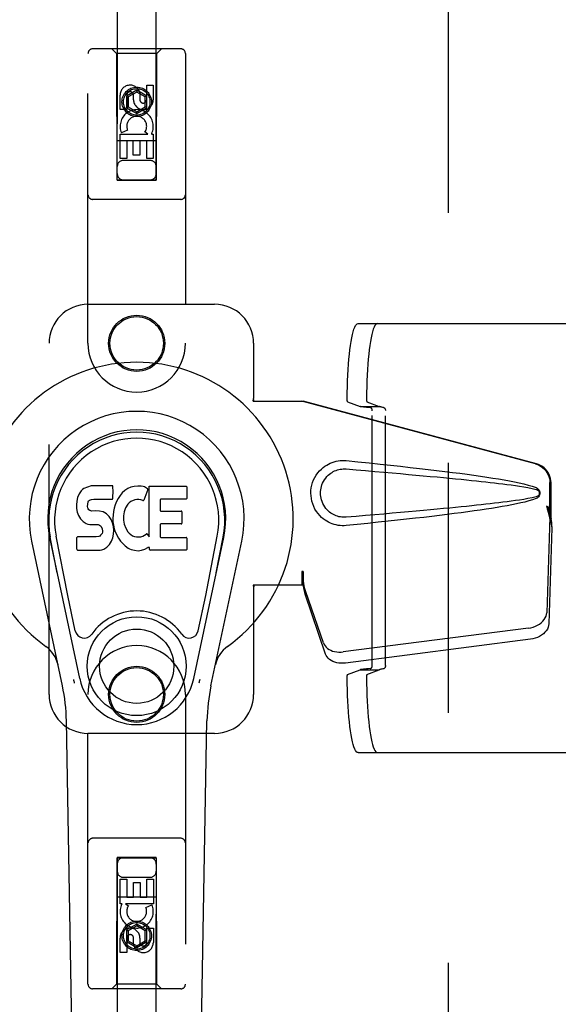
# Model space of a CAD drawing. Header units: inches. Extents: x 0 to 291, y 0 to 188.
# Tile 21 of 113: x 77.47 to 80.92, y 95.8 to 102.11. Entities that reach past the tile are written whole.
import ezdxf

# ---------------------------------------------------------------- set-up
doc = ezdxf.new("R2010")
doc.units = ezdxf.units.IN
doc.header["$LTSCALE"] = 16.018896
doc.header["$MEASUREMENT"] = 0
doc.linetypes.add('HIDDEN', pattern=[0.2, 0.1, -0.1])
doc.layers.get('0').update_dxf_attribs({"linetype": 'CONTINUOUS'})
doc.layers.add('02___PRT_ALL_AXES', color=7, linetype='CONTINUOUS')
doc.layers.add('DEFAULT_2', color=8, linetype='HIDDEN')

msp = doc.modelspace()

# ---------------------------------------------------------------- linework, layer by layer
at = {"color": 7, "linetype": 'Continuous'}
for p, q in [((77.8605, 99.0896), (77.8468, 99.07)), ((77.869, 99.0976), (77.8605, 99.0896)), ((77.8786, 99.1041), (77.869, 99.0976)), ((77.9002, 99.1138), (77.8786, 99.1041)), ((77.9236, 99.1212), (77.9002, 99.1138)), ((78.0632, 99.1212), (77.9236, 99.1212)), ((78.0649, 99.0783), (78.0632, 99.1212)), ((78.1409, 99.0908), (78.1245, 99.0756)), ((78.1591, 99.1038), (78.1409, 99.0908)), ((78.1795, 99.1126), (78.1591, 99.1038)), ((78.2013, 99.1176), (78.1795, 99.1126)), ((78.2234, 99.1197), (78.2013, 99.1176)), ((78.246, 99.1193), (78.2234, 99.1197)), ((78.2571, 99.1176), (78.246, 99.1193)), ((78.2676, 99.1142), (78.2571, 99.1176)), ((78.2877, 99.097), (78.2615, 99.0289)), ((78.2863, 99.1022), (78.2676, 99.1142)), ((78.2965, 98.794), (78.2965, 99.1191)), ((78.2965, 99.1191), (78.5333, 99.1191)), ((78.5378, 99.1147), (78.5378, 99.0403)), ((77.8324, 99.0241), (77.8306, 99.0004)), ((77.8375, 99.0474), (77.8324, 99.0241)), ((77.8468, 99.07), (77.8375, 99.0474)), ((77.9023, 99.0037), (77.9043, 99.0188)), ((77.9043, 99.0188), (77.9075, 99.0254)), ((77.9075, 99.0254), (77.9133, 99.0303)), ((77.9133, 99.0303), (77.9276, 99.0347)), ((77.9276, 99.0347), (77.9425, 99.0359)), ((77.9425, 99.0359), (78.0554, 99.0359)), ((78.0554, 99.0359), (78.061, 99.0364)), ((78.061, 99.0364), (78.0628, 99.0418)), ((78.0628, 99.0418), (78.064, 99.0546)), ((78.064, 99.0546), (78.0649, 99.0783)), ((78.0861, 99.0212), (78.0776, 99.0005)), ((78.0969, 99.0407), (78.0861, 99.0212)), ((78.1099, 99.0588), (78.0969, 99.0407)), ((78.1245, 99.0756), (78.1099, 99.0588)), ((78.1789, 99.0207), (78.1681, 99.0133)), ((78.2038, 99.0313), (78.1789, 99.0207)), ((78.2166, 99.0346), (78.2038, 99.0313)), ((78.2299, 99.0344), (78.2166, 99.0346)), ((78.2431, 99.0313), (78.2299, 99.0344)), ((78.2555, 99.0264), (78.2431, 99.0313)), ((78.3666, 99.0313), (78.3666, 98.9639)), ((78.5333, 99.0358), (78.3711, 99.0358)), ((77.8306, 99.0004), (77.8314, 98.9765)), ((77.8314, 98.9765), (77.8353, 98.953)), ((77.9017, 98.9887), (77.9023, 99.0037)), ((77.9023, 98.9811), (77.9017, 98.9887)), ((77.9046, 98.974), (77.9023, 98.9811)), ((77.9091, 98.968), (77.9046, 98.974)), ((77.9153, 98.9635), (77.9091, 98.968)), ((77.9297, 98.9595), (77.9153, 98.9635)), ((77.9538, 98.9603), (77.9297, 98.9595)), ((77.9777, 98.9591), (77.9538, 98.9603)), ((78.0012, 98.954), (77.9777, 98.9591)), ((78.0121, 98.9491), (78.0012, 98.954)), ((78.0674, 98.9572), (78.0628, 98.9128)), ((78.0715, 98.9791), (78.0674, 98.9572)), ((78.0776, 99.0005), (78.0715, 98.9791)), ((78.1361, 98.9553), (78.1329, 98.9285)), ((78.1399, 98.9679), (78.1361, 98.9553)), ((78.1457, 98.9797), (78.1399, 98.9679)), ((78.1599, 99.0029), (78.1457, 98.9797)), ((78.1681, 99.0133), (78.1599, 99.0029)), ((78.3711, 98.9594), (78.5023, 98.9594)), ((78.5068, 98.9549), (78.5068, 98.8818)), ((77.8353, 98.953), (77.8436, 98.9307)), ((77.8436, 98.9307), (77.8564, 98.9106)), ((77.8564, 98.9106), (77.8728, 98.8932)), ((77.8728, 98.8932), (77.8927, 98.8801)), ((78.022, 98.9423), (78.0121, 98.9491)), ((78.0392, 98.9254), (78.022, 98.9423)), ((78.0523, 98.9054), (78.0392, 98.9254)), ((78.0617, 98.8833), (78.0523, 98.9054)), ((78.0628, 98.9128), (78.0637, 98.8906)), ((78.0637, 98.8906), (78.0668, 98.8685)), ((78.1329, 98.9285), (78.1322, 98.9015)), ((78.1322, 98.9015), (78.1335, 98.8884)), ((77.8927, 98.8801), (77.9038, 98.8759)), ((77.9038, 98.8759), (77.9155, 98.8739)), ((77.9155, 98.8739), (77.963, 98.8735)), ((77.963, 98.8735), (77.9705, 98.8727)), ((77.9705, 98.8727), (77.9775, 98.8703)), ((77.9775, 98.8703), (77.9835, 98.8658)), ((77.9835, 98.8658), (77.9885, 98.8598)), ((77.9885, 98.8598), (77.995, 98.8463)), ((77.995, 98.8463), (77.9974, 98.8311)), ((77.9974, 98.8311), (77.9967, 98.8236)), ((78.0679, 98.8601), (78.0617, 98.8833)), ((78.0668, 98.8685), (78.0714, 98.8466)), ((78.0705, 98.8362), (78.0679, 98.8601)), ((78.0688, 98.8123), (78.0705, 98.8362)), ((78.0714, 98.8466), (78.0784, 98.8256)), ((78.1335, 98.8884), (78.1366, 98.8755)), ((78.1366, 98.8755), (78.1468, 98.8507)), ((78.1468, 98.8507), (78.1601, 98.8276)), ((78.1601, 98.8276), (78.1688, 98.8175)), ((78.3678, 98.8728), (78.3678, 98.7953)), ((78.5023, 98.8773), (78.3723, 98.8773)), ((77.7402, 97.8402), (77.5429, 98.7662)), ((77.8509, 97.8873), (77.6584, 98.7908)), ((77.7066, 98.5644), (77.6623, 98.7916)), ((77.7741, 98.4176), (77.6995, 98.7989)), ((77.8331, 98.7146), (77.8331, 98.7894)), ((77.8968, 98.7945), (77.8376, 98.7939)), ((77.9577, 98.7948), (77.8968, 98.7945)), ((77.9729, 98.7959), (77.9577, 98.7948)), ((77.9793, 98.7993), (77.9729, 98.7959)), ((77.9848, 98.8046), (77.9793, 98.7993)), ((77.9941, 98.8167), (77.9848, 98.8046)), ((77.9967, 98.8236), (77.9941, 98.8167)), ((78.0486, 98.756), (78.054, 98.7667)), ((78.054, 98.7667), (78.0626, 98.7891)), ((78.0626, 98.7891), (78.0688, 98.8123)), ((78.0784, 98.8256), (78.0997, 98.7863)), ((78.0997, 98.7863), (78.1123, 98.7678)), ((78.1123, 98.7678), (78.127, 98.7512)), ((78.1688, 98.8175), (78.1789, 98.8087)), ((78.1789, 98.8087), (78.1901, 98.8013)), ((78.1901, 98.8013), (78.2024, 98.7964)), ((78.2024, 98.7964), (78.2157, 98.7941)), ((78.2157, 98.7941), (78.229, 98.7936)), ((78.229, 98.7936), (78.2422, 98.7955)), ((78.2422, 98.7955), (78.255, 98.7996)), ((78.255, 98.7996), (78.2671, 98.8051)), ((78.2671, 98.8051), (78.2782, 98.8125)), ((78.2846, 98.8115), (78.2965, 98.794)), ((78.3723, 98.7908), (78.5339, 98.7908)), ((78.5384, 98.7863), (78.5384, 98.7142)), ((78.5825, 97.8873), (78.775, 98.7908)), ((78.6593, 98.4176), (78.7339, 98.7989)), ((78.6932, 97.8402), (78.8906, 98.7662)), ((78.7268, 98.5644), (78.7712, 98.7916)), ((77.8379, 98.7097), (77.9819, 98.7097)), ((77.9819, 98.7097), (77.9939, 98.7113)), ((77.9939, 98.7113), (78.0051, 98.7154)), ((78.0051, 98.7154), (78.0249, 98.7292)), ((78.0249, 98.7292), (78.0419, 98.746)), ((78.0419, 98.746), (78.0486, 98.756)), ((78.127, 98.7512), (78.1435, 98.7362)), ((78.1435, 98.7362), (78.1612, 98.7224)), ((78.1612, 98.7224), (78.1709, 98.7173)), ((78.1709, 98.7173), (78.1815, 98.7137)), ((78.1815, 98.7137), (78.2033, 98.7081)), ((78.2033, 98.7081), (78.2252, 98.7056)), ((78.2252, 98.7056), (78.2474, 98.7087)), ((78.2474, 98.7087), (78.2687, 98.7154)), ((78.2687, 98.7154), (78.2876, 98.727)), ((78.2876, 98.727), (78.2878, 98.7271)), ((78.2983, 98.7271), (78.2878, 98.7271)), ((78.2983, 98.7142), (78.2983, 98.7271)), ((78.5339, 98.7097), (78.3028, 98.7097)), ((77.8221, 98.1926), (77.7741, 98.4176)), ((78.6113, 98.1926), (78.6593, 98.4176)), ((77.8588, 92.2942), (77.7659, 97.6146)), ((78.5746, 92.2942), (78.6675, 97.6146))]:
    msp.add_line(p, q, dxfattribs=at)
for points in [[(77.8184, 97.8569), (77.8167, 97.8624), (77.8151, 97.8679), (77.8137, 97.8735), (77.8124, 97.8791)], [(78.621, 97.8791), (78.6197, 97.8735), (78.6183, 97.8679), (78.6167, 97.8624), (78.615, 97.8569)]]:
    msp.add_lwpolyline(points, dxfattribs=at)
for radius in [0.3169, 0.2382]:
    msp.add_circle((78.2167, 97.9653), radius, dxfattribs=at)
for centre, radius, start, end in [((78.2167, 98.9098), 1.0039, 305.50661, 234.49339), ((78.2167, 98.9098), 0.689, 347.97034, 192.02966), ((78.2167, 98.9098), 0.5709, 347.97034, 192.02966), ((78.2167, 98.9), 0.5269, 348.94024, 191.0594), ((78.2835, 99.0986), 0.00448, 339.00164, 51.87288), ((78.5333, 99.1147), 0.00448, 0, 90), ((78.2573, 99.0305), 0.00448, 246.1578, 339.00164), ((78.3711, 99.0313), 0.00448, 90, 180), ((78.5333, 99.0403), 0.00448, 270, 360), ((78.3711, 98.9639), 0.00448, 180, 270), ((78.5023, 98.9549), 0.00448, 0, 90), ((78.3723, 98.8728), 0.00448, 90, 180), ((78.5023, 98.8818), 0.00448, 270, 360), ((77.8376, 98.7894), 0.00448, 90, 180.01188), ((78.2809, 98.809), 0.00448, 34.0893, 127.3444), ((78.3723, 98.7953), 0.00448, 180, 270), ((78.5339, 98.7863), 0.00448, 0, 90), ((77.8379, 98.7146), 0.00483, 180, 270), ((78.3028, 98.7142), 0.00448, 180, 270), ((78.5339, 98.7142), 0.00448, 270, 360), ((78.2167, 97.9653), 0.3543, 35.42367, 144.57633), ((77.8798, 98.2049), 0.0591, 192.02966, 324.57633), ((78.5536, 98.2049), 0.0591, 215.42367, 347.97034), ((77.5193, 97.9323), 0.1969, 12.02966, 54.49339), ((78.9141, 97.9323), 0.1969, 125.50661, 167.97034), ((78.2167, 97.9653), 0.374, 192.02966, 347.97034), ((76.585, 97.594), 1.1811, 1, 12.02966), ((79.8484, 97.594), 1.1811, 167.97034, 179)]:
    msp.add_arc(centre, radius, start, end, dxfattribs=at)
msp.add_ellipse((78.2167, 98.8999), major_axis=(0, 0.565), ratio=0.999848, start_param=-1.76365, end_param=1.76365, dxfattribs=at)
at = {"layer": '02___PRT_ALL_AXES', "color": 8, "linetype": 'HIDDEN'}
for p, q in [((78.2809, 101.5964), (78.2809, 101.6888)), ((78.2809, 101.6888), (78.3233, 101.6888)), ((78.3233, 101.6888), (78.3233, 101.5964)), ((78.1101, 101.5325), (78.1101, 101.6249)), ((78.1525, 101.6249), (78.1525, 101.5325)), ((78.1964, 101.5964), (78.1964, 101.6249)), ((78.2373, 101.6387), (78.2373, 101.5925)), ((78.1525, 101.5325), (78.1101, 101.5325)), ((78.1101, 101.2201), (78.1101, 101.3762)), ((78.1101, 101.3762), (78.2877, 101.3762)), ((78.1582, 101.4006), (78.1191, 101.3837)), ((78.2877, 101.3762), (78.2691, 101.3893)), ((78.3128, 101.3798), (78.311, 101.3762)), ((78.311, 101.3762), (78.3233, 101.3762)), ((78.3233, 101.3762), (78.3233, 101.2201)), ((78.1525, 101.3336), (78.1525, 101.2201)), ((78.1949, 101.3336), (78.1525, 101.3336)), ((78.1949, 101.2414), (78.1949, 101.3336)), ((78.2374, 101.3336), (78.2374, 101.2414)), ((78.2809, 101.3336), (78.2374, 101.3336)), ((78.2809, 101.2201), (78.2809, 101.3336)), ((78.2374, 101.2414), (78.1949, 101.2414)), ((78.1525, 101.2201), (78.1101, 101.2201)), ((78.3233, 101.2201), (78.2809, 101.2201)), ((78.1101, 96.4433), (78.1101, 96.5994)), ((78.1101, 96.5994), (78.1526, 96.5994)), ((78.1526, 96.5994), (78.1526, 96.4859)), ((78.196, 96.4859), (78.196, 96.5781)), ((78.196, 96.5781), (78.2385, 96.5781)), ((78.2385, 96.5781), (78.2385, 96.4859)), ((78.2809, 96.4859), (78.2809, 96.5994)), ((78.2809, 96.5994), (78.3234, 96.5994)), ((78.3234, 96.5994), (78.3234, 96.4433)), ((78.1224, 96.4433), (78.1101, 96.4433)), ((78.1206, 96.4398), (78.1224, 96.4433)), ((78.1458, 96.4433), (78.1643, 96.4303)), ((78.3234, 96.4433), (78.1458, 96.4433)), ((78.1526, 96.4859), (78.196, 96.4859)), ((78.2385, 96.4859), (78.2809, 96.4859)), ((78.2753, 96.4189), (78.3144, 96.4358)), ((78.2809, 96.1946), (78.2809, 96.287)), ((78.2809, 96.287), (78.3234, 96.287)), ((78.3234, 96.287), (78.3234, 96.1946)), ((78.1101, 96.1307), (78.1101, 96.2231)), ((78.1526, 96.2231), (78.1526, 96.1307)), ((78.1961, 96.1808), (78.1961, 96.2271)), ((78.237, 96.2231), (78.237, 96.1946)), ((78.1526, 96.1307), (78.1101, 96.1307))]:
    msp.add_line(p, q, dxfattribs=at)
for centre, radius in [((78.2167, 101.5823), 0.085), ((78.2167, 100.0348), 0.1715), ((78.2167, 97.7848), 0.1715), ((78.2167, 96.2373), 0.085)]:
    msp.add_circle(centre, radius, dxfattribs=at)
for centre, radius, start, end in [((78.1744, 101.625), 0.0644, 12.29948, 180.07752), ((78.1744, 101.6249), 0.0219, 359.90115, 180), ((78.2598, 101.5964), 0.0635, 180, 360), ((78.2589, 101.5964), 0.0219, 190.307, 360), ((78.2168, 101.426), 0.1065, 334.26362, 203.40274), ((78.2168, 101.426), 0.0639, 324.88948, 203.40261), ((78.2166, 96.3935), 0.1065, 154.26362, 23.40274), ((78.2166, 96.3935), 0.0639, 144.88948, 23.40261), ((78.1736, 96.2231), 0.0635, 0, 180), ((78.1745, 96.2231), 0.0219, 10.307, 180), ((78.259, 96.1945), 0.0644, 192.29948, 0.07752), ((78.259, 96.1946), 0.0219, 179.90115, 360)]:
    msp.add_arc(centre, radius, start, end, dxfattribs=at)
at = {"layer": 'DEFAULT_2', "color": 8, "linetype": 'HIDDEN'}
for p, q in [((80.2167, 62.4248), (80.2167, 135.3948)), ((78.0917, 135.0823), (78.0917, 101.0805)), ((78.3417, 101.0805), (78.3417, 135.0823)), ((78.4992, 101.9223), (77.9342, 101.9223)), ((78.0867, 101.8923), (78.0567, 101.9223)), ((78.3467, 101.8923), (78.3767, 101.9223)), ((77.9042, 100.0348), (77.9042, 101.8923)), ((78.0867, 101.8923), (78.0902, 101.0823)), ((78.3467, 101.8923), (78.0867, 101.8923)), ((78.3432, 101.0823), (78.3467, 101.8923)), ((78.5292, 101.8923), (78.5292, 100.0348)), ((78.2167, 101.6571), (78.1517, 101.6196)), ((78.1517, 101.6196), (78.1517, 101.5445)), ((78.1517, 101.6196), (78.1617, 101.6138)), ((78.2167, 101.6456), (78.1617, 101.6138)), ((78.1617, 101.6138), (78.1617, 101.5503)), ((78.2167, 101.6571), (78.2167, 101.6456)), ((78.2817, 101.6196), (78.2167, 101.6571)), ((78.2717, 101.6138), (78.2167, 101.6456)), ((78.2817, 101.6196), (78.2717, 101.6138)), ((78.2717, 101.5503), (78.2717, 101.6138)), ((78.2817, 101.5445), (78.2817, 101.6196)), ((78.1517, 101.5445), (78.1617, 101.5503)), ((78.1517, 101.5445), (78.2167, 101.507)), ((78.1617, 101.5503), (78.2167, 101.5185)), ((78.2167, 101.5185), (78.2717, 101.5503)), ((78.2167, 101.507), (78.2817, 101.5445)), ((78.2817, 101.5445), (78.2717, 101.5503)), ((78.2167, 101.507), (78.2167, 101.5185)), ((78.3443, 101.3323), (78.0891, 101.3323)), ((78.3017, 101.2073), (78.1317, 101.2073)), ((78.0902, 101.0823), (78.3432, 101.0823)), ((78.0917, 101.0837), (78.3417, 101.0837)), ((78.0917, 101.0805), (78.3417, 101.0805)), ((78.4992, 100.9573), (77.9342, 100.9573)), ((77.9042, 100.2848), (78.7167, 100.2848)), ((79.6366, 100.1613), (81.4126, 100.1613)), ((77.6542, 97.7848), (77.6542, 100.0348)), ((78.9667, 100.0348), (78.9667, 99.6816)), ((78.9637, 99.6648), (78.9667, 99.6816)), ((78.9637, 99.6648), (79.2847, 99.6648)), ((78.9711, 99.6648), (78.9667, 99.6816)), ((80.7744, 99.2624), (79.277, 99.6648)), ((80.7821, 99.2624), (79.2847, 99.6648)), ((79.5697, 99.6602), (79.6492, 99.6303)), ((79.6935, 99.6602), (79.773, 99.6303)), ((79.6492, 99.6303), (79.773, 99.6303)), ((79.7282, 97.9697), (79.7282, 99.6028)), ((79.8125, 97.9689), (79.8125, 99.6036)), ((80.8668, 98.9119), (80.8668, 99.1417)), ((80.8745, 98.9119), (80.8745, 99.1417)), ((80.845, 98.9935), (80.8668, 98.9119)), ((80.8527, 98.9935), (80.8745, 98.9119)), ((80.8661, 98.9234), (80.8469, 98.3082)), ((80.8661, 98.9234), (80.8796, 98.8523)), ((80.8745, 98.9119), (80.8668, 98.9119)), ((80.8684, 98.9395), (80.8771, 98.8832)), ((80.8796, 98.8523), (80.8605, 98.2372)), ((80.8771, 98.8832), (80.8784, 98.8672)), ((79.277, 98.5722), (79.277, 98.4848)), ((79.2847, 98.5722), (79.277, 98.5722)), ((79.2847, 98.5722), (79.2847, 98.4848)), ((78.9637, 98.4848), (78.9667, 98.4679)), ((79.2847, 98.4848), (78.9637, 98.4848)), ((78.9711, 98.4848), (78.9667, 98.4679)), ((78.9667, 98.4679), (78.9667, 97.7848)), ((79.4152, 98.1143), (79.2833, 98.4981)), ((79.2968, 98.427), (79.2833, 98.4981)), ((79.2925, 98.4575), (79.2968, 98.427)), ((79.4287, 98.0432), (79.2968, 98.427)), ((80.7294, 98.2092), (79.542, 98.0567)), ((80.743, 98.1382), (79.5555, 97.9857)), ((79.5697, 97.9123), (79.6492, 97.9422)), ((79.6492, 97.9422), (79.773, 97.9422)), ((79.6935, 97.9123), (79.773, 97.9422)), ((77.9042, 95.9273), (77.9042, 97.7848)), ((78.5292, 97.7848), (78.5292, 95.9273)), ((78.7167, 97.5348), (77.9042, 97.5348)), ((79.6366, 97.4113), (81.4126, 97.4113)), ((78.4992, 96.8623), (77.9342, 96.8623)), ((78.0902, 96.7373), (78.0867, 95.9273)), ((78.0902, 96.7373), (78.3432, 96.7373)), ((78.0917, 96.739), (78.0917, 62.7373)), ((78.3417, 96.739), (78.0917, 96.739)), ((78.3417, 96.7359), (78.0917, 96.7359)), ((78.3417, 62.7373), (78.3417, 96.739)), ((78.3467, 95.9273), (78.3432, 96.7373)), ((78.1317, 96.6123), (78.3017, 96.6123)), ((78.0891, 96.4873), (78.3443, 96.4873)), ((78.2167, 96.3125), (78.1517, 96.275)), ((78.2167, 96.3125), (78.2167, 96.301)), ((78.2817, 96.275), (78.2167, 96.3125)), ((78.1517, 96.275), (78.1517, 96.1999)), ((78.1517, 96.275), (78.1617, 96.2692)), ((78.2167, 96.301), (78.1617, 96.2692)), ((78.1617, 96.2692), (78.1617, 96.2057)), ((78.2717, 96.2692), (78.2167, 96.301)), ((78.2817, 96.275), (78.2717, 96.2692)), ((78.2717, 96.2057), (78.2717, 96.2692)), ((78.2817, 96.1999), (78.2817, 96.275)), ((78.1517, 96.1999), (78.1617, 96.2057)), ((78.1517, 96.1999), (78.2167, 96.1624)), ((78.1617, 96.2057), (78.2167, 96.174)), ((78.2167, 96.174), (78.2717, 96.2057)), ((78.2167, 96.1624), (78.2817, 96.1999)), ((78.2817, 96.1999), (78.2717, 96.2057)), ((78.2167, 96.1624), (78.2167, 96.174)), ((78.0867, 95.9273), (78.0567, 95.8973)), ((78.3467, 95.9273), (78.0867, 95.9273)), ((78.3467, 95.9273), (78.3767, 95.8973)), ((78.4992, 95.8973), (77.9342, 95.8973))]:
    msp.add_line(p, q, dxfattribs=at)
for points in [[(79.5671, 99.681), (79.5675, 99.7192), (79.5683, 99.7569), (79.5695, 99.7941), (79.5711, 99.8306), (79.5731, 99.8661), (79.5755, 99.9004), (79.5782, 99.9333), (79.5813, 99.9646), (79.5847, 99.9941), (79.5884, 100.0217), (79.5924, 100.0471), (79.5966, 100.0703), (79.6011, 100.0911), (79.6058, 100.1094), (79.6106, 100.125), (79.6156, 100.138), (79.6208, 100.1481), (79.626, 100.1554), (79.6313, 100.1598), (79.6366, 100.1613)], [(79.7604, 100.1613), (79.7551, 100.1598), (79.7498, 100.1554), (79.7446, 100.1481), (79.7394, 100.138), (79.7344, 100.125), (79.7295, 100.1094), (79.7249, 100.0911), (79.7204, 100.0703), (79.7162, 100.0471), (79.7122, 100.0217), (79.7085, 99.9941), (79.7051, 99.9646), (79.702, 99.9333), (79.6993, 99.9004), (79.6969, 99.8661), (79.6949, 99.8306), (79.6933, 99.7941), (79.6921, 99.7569), (79.6913, 99.7192), (79.6909, 99.681)], [(79.5697, 99.6602), (79.5693, 99.6607), (79.5689, 99.6615), (79.5685, 99.6629), (79.5681, 99.6646), (79.5678, 99.6667), (79.5675, 99.6692), (79.5673, 99.6719), (79.5672, 99.6748), (79.5671, 99.6779), (79.5671, 99.681)], [(79.6909, 99.681), (79.6909, 99.6779), (79.691, 99.6748), (79.6911, 99.6719), (79.6913, 99.6692), (79.6916, 99.6667), (79.6919, 99.6646), (79.6923, 99.6629), (79.6927, 99.6615), (79.6931, 99.6607), (79.6935, 99.6602)], [(79.7145, 99.6228), (79.7019, 99.6236), (79.6905, 99.6245), (79.6803, 99.6254), (79.6713, 99.6263), (79.6637, 99.6273), (79.6575, 99.6283), (79.6526, 99.6293), (79.6492, 99.6303)], [(79.7282, 99.6028), (79.728, 99.6058), (79.7275, 99.6088), (79.7266, 99.6116), (79.7255, 99.6142), (79.7241, 99.6166), (79.7224, 99.6187), (79.7206, 99.6203), (79.7186, 99.6216), (79.7166, 99.6224), (79.7145, 99.6228)], [(79.7999, 99.6235), (79.7948, 99.6243), (79.7901, 99.6251), (79.7859, 99.6259), (79.7823, 99.6268), (79.7791, 99.6276), (79.7765, 99.6285), (79.7745, 99.6294), (79.773, 99.6303)], [(79.7999, 99.6235), (79.8018, 99.623), (79.8036, 99.6222), (79.8054, 99.6209), (79.8071, 99.6192), (79.8086, 99.6171), (79.81, 99.6148), (79.8111, 99.6122), (79.8118, 99.6094), (79.8123, 99.6066), (79.8125, 99.6036)], [(79.5606, 98.8668), (79.5477, 98.8659), (79.5348, 98.8658), (79.5219, 98.8666), (79.509, 98.8682), (79.4963, 98.8706), (79.4837, 98.8738), (79.4715, 98.8777), (79.4596, 98.8824), (79.4479, 98.8878), (79.4364, 98.8942), (79.425, 98.9014), (79.4136, 98.9098), (79.4022, 98.9194), (79.391, 98.9304), (79.38, 98.9432), (79.3696, 98.9572), (79.3604, 98.9725), (79.3523, 98.9885), (79.3458, 99.0052), (79.3406, 99.0222), (79.337, 99.0393), (79.3348, 99.0566), (79.334, 99.0739), (79.3347, 99.0912), (79.3367, 99.1085), (79.3402, 99.1256), (79.3452, 99.1426), (79.3516, 99.1593), (79.3595, 99.1754), (79.3686, 99.1908), (79.3789, 99.205), (79.3899, 99.2179), (79.4011, 99.2291), (79.4125, 99.2389), (79.4239, 99.2474), (79.4355, 99.2548), (79.447, 99.2612), (79.4588, 99.2668), (79.4708, 99.2716), (79.4832, 99.2756), (79.4958, 99.2788), (79.5086, 99.2813), (79.5216, 99.2829)], [(79.5216, 99.2829), (79.5346, 99.2837), (79.5476, 99.2836), (79.5606, 99.2828)], [(79.5606, 99.2828), (79.6362, 99.2752), (79.7088, 99.2678), (79.7785, 99.2606), (79.8454, 99.2536), (79.9095, 99.2467), (79.971, 99.2399), (80.03, 99.2333), (80.0866, 99.2268), (80.1408, 99.2204), (80.1928, 99.2141), (80.2426, 99.2078), (80.2904, 99.2017), (80.3362, 99.1956), (80.3801, 99.1896), (80.4222, 99.1836), (80.4625, 99.1776), (80.5011, 99.1716), (80.538, 99.1655), (80.5734, 99.1594), (80.6072, 99.1532), (80.6395, 99.1469), (80.6703, 99.1404), (80.6997, 99.1336), (80.7276, 99.1263), (80.754, 99.1184), (80.7788, 99.1097)], [(79.5606, 98.9203), (79.5512, 98.9198), (79.5419, 98.9199), (79.5325, 98.9205), (79.5231, 98.9218), (79.5139, 98.9237), (79.5048, 98.9261), (79.4959, 98.9291), (79.4873, 98.9326), (79.4788, 98.9366), (79.4706, 98.9413), (79.4623, 98.9466), (79.4542, 98.9527), (79.446, 98.9597), (79.4379, 98.9677), (79.43, 98.9769), (79.4226, 98.987), (79.4161, 98.9978), (79.4104, 99.009), (79.4058, 99.0202), (79.4022, 99.0314), (79.3995, 99.0424), (79.3977, 99.0531), (79.3966, 99.0636), (79.3962, 99.074), (79.3965, 99.0843), (79.3975, 99.0948), (79.3992, 99.1055), (79.4017, 99.1163), (79.4051, 99.1275), (79.4096, 99.1387), (79.4151, 99.15), (79.4216, 99.1609), (79.4289, 99.1712), (79.4368, 99.1806), (79.4448, 99.1888), (79.453, 99.1959), (79.4613, 99.2022), (79.4696, 99.2077), (79.478, 99.2125), (79.4866, 99.2166), (79.4953, 99.2202), (79.5043, 99.2233), (79.5134, 99.2257), (79.5228, 99.2276), (79.5322, 99.2289), (79.5417, 99.2297), (79.5511, 99.2298), (79.5606, 99.2293)], [(79.5606, 99.2293), (79.624, 99.224), (79.6852, 99.2188), (79.7442, 99.2137), (79.8011, 99.2088), (79.856, 99.2041), (79.9088, 99.1995), (79.9595, 99.195), (80.0083, 99.1906), (80.0552, 99.1863), (80.1002, 99.1822), (80.1433, 99.1782), (80.1846, 99.1743), (80.224, 99.1705), (80.2618, 99.1668), (80.2978, 99.1632), (80.3321, 99.1598), (80.3648, 99.1564), (80.3962, 99.1531), (80.4263, 99.1499), (80.4554, 99.1467), (80.4836, 99.1435), (80.5112, 99.1403), (80.5384, 99.1371), (80.5653, 99.1338), (80.5921, 99.1304), (80.6189, 99.1268), (80.6457, 99.1231), (80.6726, 99.1191), (80.6993, 99.1149), (80.726, 99.1102), (80.7526, 99.1049), (80.779, 99.0989)], [(80.7744, 99.2624), (80.7874, 99.2582), (80.7997, 99.2526), (80.8114, 99.2456), (80.8223, 99.2374), (80.8322, 99.2281), (80.841, 99.2178), (80.8487, 99.2065), (80.8551, 99.1945), (80.8602, 99.1819), (80.8638, 99.1687), (80.866, 99.1554), (80.8668, 99.1417)], [(80.8745, 99.1417), (80.8737, 99.1554), (80.8715, 99.1687), (80.8679, 99.1819), (80.8628, 99.1945), (80.8564, 99.2065), (80.8487, 99.2178), (80.8399, 99.2281), (80.83, 99.2374), (80.8191, 99.2456), (80.8074, 99.2526), (80.7951, 99.2582), (80.7821, 99.2624)], [(80.7788, 99.1097), (80.7849, 99.1066), (80.7902, 99.1028), (80.7947, 99.0981), (80.7984, 99.0928), (80.801, 99.0872), (80.8026, 99.0812), (80.8031, 99.075), (80.8026, 99.0687), (80.8011, 99.0627), (80.7985, 99.057), (80.7949, 99.0517), (80.7903, 99.0469), (80.785, 99.043), (80.7788, 99.0398)], [(80.779, 99.0989), (80.7841, 99.0971), (80.7885, 99.0946), (80.7924, 99.0914), (80.7954, 99.0877), (80.7977, 99.0836), (80.799, 99.0792), (80.7994, 99.0745), (80.7989, 99.0699), (80.7975, 99.0656), (80.7953, 99.0616), (80.7922, 99.058), (80.7884, 99.0548), (80.784, 99.0524), (80.779, 99.0506)], [(80.779, 99.0506), (80.7527, 99.0447), (80.7262, 99.0393), (80.6995, 99.0347), (80.6728, 99.0305), (80.646, 99.0265), (80.6192, 99.0227), (80.5925, 99.0192), (80.5657, 99.0158), (80.5389, 99.0125), (80.5118, 99.0093), (80.4843, 99.0061), (80.4561, 99.0029), (80.427, 98.9997), (80.397, 98.9965), (80.3656, 98.9932), (80.3329, 98.9898), (80.2986, 98.9864), (80.2626, 98.9828), (80.2249, 98.9791), (80.1854, 98.9753), (80.1441, 98.9714), (80.101, 98.9674), (80.056, 98.9633), (80.009, 98.959), (79.9602, 98.9546), (79.9093, 98.9501), (79.8565, 98.9455), (79.8016, 98.9407), (79.7446, 98.9358), (79.6854, 98.9308), (79.6241, 98.9256), (79.5606, 98.9203)], [(80.7788, 99.0398), (80.7562, 99.0318), (80.7322, 99.0245), (80.7069, 99.0177), (80.6804, 99.0114), (80.6525, 99.0053), (80.6234, 98.9994), (80.593, 98.9936), (80.5613, 98.988), (80.5281, 98.9824), (80.4936, 98.9768), (80.4576, 98.9712), (80.4201, 98.9656), (80.381, 98.9601), (80.3403, 98.9545), (80.2979, 98.9488), (80.2538, 98.9431), (80.2079, 98.9373), (80.16, 98.9315), (80.1103, 98.9255), (80.0585, 98.9195), (80.0045, 98.9134), (79.9484, 98.9071), (79.89, 98.9007), (79.8292, 98.8942), (79.7659, 98.8876), (79.7001, 98.8808), (79.6317, 98.8739), (79.5606, 98.8668)], [(80.845, 98.9935), (80.8503, 98.974), (80.8557, 98.9548), (80.8611, 98.9358), (80.8665, 98.9175), (80.8718, 98.9), (80.8771, 98.8832)], [(80.8527, 98.9935), (80.8553, 98.9839), (80.8579, 98.9745), (80.8606, 98.9653), (80.8632, 98.9563), (80.8658, 98.9477), (80.8684, 98.9395)], [(80.8684, 98.9395), (80.868, 98.9366), (80.8677, 98.9338), (80.8673, 98.9311), (80.8669, 98.9285), (80.8665, 98.9259), (80.8661, 98.9234)], [(80.8784, 98.8672), (80.8793, 98.8571), (80.8796, 98.8523)], [(79.277, 98.5722), (79.2795, 98.552), (79.2821, 98.532), (79.2848, 98.5123), (79.2875, 98.4932), (79.2925, 98.4575)], [(79.2839, 98.5137), (79.2837, 98.5083), (79.2836, 98.5056), (79.2835, 98.503), (79.2834, 98.5005), (79.2833, 98.4981)], [(79.2842, 98.532), (79.2841, 98.5226), (79.2839, 98.5137)], [(79.2847, 98.5722), (79.2845, 98.562), (79.2842, 98.532)], [(79.2914, 98.4652), (79.2899, 98.4762), (79.2878, 98.4935), (79.2861, 98.5096), (79.285, 98.524), (79.2844, 98.5369), (79.2843, 98.5445)], [(80.7294, 98.2092), (80.7449, 98.2119), (80.7598, 98.2159), (80.7742, 98.2212), (80.7879, 98.2277), (80.8005, 98.2354), (80.8119, 98.244), (80.822, 98.2535), (80.8305, 98.2637), (80.8373, 98.2744), (80.8424, 98.2855), (80.8456, 98.2968), (80.8469, 98.3082)], [(80.8605, 98.2372), (80.8591, 98.2258), (80.856, 98.2145), (80.8509, 98.2034), (80.844, 98.1926), (80.8355, 98.1825), (80.8255, 98.173), (80.814, 98.1643), (80.8014, 98.1567), (80.7878, 98.1502), (80.7733, 98.1449), (80.7585, 98.1409), (80.743, 98.1382)], [(79.4152, 98.1143), (79.4194, 98.1046), (79.425, 98.0956), (79.4322, 98.0872), (79.4408, 98.0796), (79.4506, 98.0729), (79.4616, 98.0672), (79.4735, 98.0626), (79.4862, 98.059), (79.4996, 98.0566), (79.5135, 98.0554), (79.5276, 98.0555), (79.542, 98.0567)], [(79.5555, 97.9857), (79.5412, 97.9844), (79.5271, 97.9844), (79.5132, 97.9856), (79.4998, 97.988), (79.487, 97.9915), (79.4751, 97.9962), (79.4642, 98.0019), (79.4543, 98.0086), (79.4458, 98.0162), (79.4386, 98.0246), (79.4329, 98.0336), (79.4287, 98.0432)], [(79.7145, 97.9498), (79.7019, 97.9489), (79.6905, 97.948), (79.6803, 97.9471), (79.6713, 97.9462), (79.6637, 97.9452), (79.6575, 97.9442), (79.6526, 97.9432), (79.6492, 97.9422)], [(79.7145, 97.9498), (79.7166, 97.9501), (79.7186, 97.9509), (79.7206, 97.9522), (79.7224, 97.9539), (79.7241, 97.9559), (79.7255, 97.9583), (79.7266, 97.9609), (79.7275, 97.9638), (79.728, 97.9667), (79.7282, 97.9697)], [(79.7999, 97.949), (79.7948, 97.9482), (79.7901, 97.9474), (79.7859, 97.9466), (79.7823, 97.9457), (79.7791, 97.9449), (79.7765, 97.944), (79.7745, 97.9431), (79.773, 97.9422)], [(79.8125, 97.9689), (79.8123, 97.966), (79.8118, 97.9631), (79.8111, 97.9603), (79.81, 97.9577), (79.8087, 97.9554), (79.8071, 97.9533), (79.8054, 97.9517), (79.8036, 97.9504), (79.8018, 97.9495), (79.7999, 97.949)], [(79.5671, 97.8915), (79.5671, 97.8947), (79.5672, 97.8977), (79.5673, 97.9006), (79.5675, 97.9033), (79.5678, 97.9058), (79.5681, 97.9079), (79.5685, 97.9097), (79.5689, 97.911), (79.5693, 97.9119), (79.5697, 97.9123)], [(79.6366, 97.4113), (79.6313, 97.4127), (79.626, 97.4171), (79.6208, 97.4244), (79.6156, 97.4345), (79.6106, 97.4475), (79.6058, 97.4631), (79.6011, 97.4814), (79.5966, 97.5022), (79.5924, 97.5254), (79.5884, 97.5508), (79.5847, 97.5784), (79.5813, 97.6079), (79.5782, 97.6392), (79.5755, 97.6721), (79.5731, 97.7064), (79.5711, 97.7419), (79.5695, 97.7784), (79.5683, 97.8157), (79.5675, 97.8533), (79.5671, 97.8915)], [(79.6935, 97.9123), (79.6931, 97.9119), (79.6927, 97.911), (79.6923, 97.9097), (79.6919, 97.9079), (79.6916, 97.9058), (79.6913, 97.9033), (79.6911, 97.9006), (79.691, 97.8977), (79.6909, 97.8947), (79.6909, 97.8915)], [(79.6909, 97.8915), (79.6913, 97.8533), (79.6921, 97.8157), (79.6933, 97.7784), (79.6949, 97.7419), (79.6969, 97.7064), (79.6993, 97.6721), (79.702, 97.6392), (79.7051, 97.6079), (79.7085, 97.5784), (79.7122, 97.5508), (79.7162, 97.5254), (79.7204, 97.5022), (79.7249, 97.4814), (79.7295, 97.4631), (79.7344, 97.4475), (79.7394, 97.4345), (79.7446, 97.4244), (79.7498, 97.4171), (79.7551, 97.4127), (79.7604, 97.4113)]]:
    msp.add_lwpolyline(points, dxfattribs=at)
for centre, radius in [((78.2167, 101.5823), 0.0945), ((78.2167, 100.0348), 0.18), ((78.2167, 97.7848), 0.18), ((78.2167, 96.2373), 0.0945)]:
    msp.add_circle(centre, radius, dxfattribs=at)
for centre, radius, start, end in [((77.9342, 101.8923), 0.03, 90, 180), ((78.4992, 101.8923), 0.03, 0, 90), ((78.1317, 101.1673), 0.04, 90, 180), ((78.3017, 101.1673), 0.04, 0, 90), ((78.1317, 101.1223), 0.04, 180, 270), ((78.3017, 101.1223), 0.04, 270, 360), ((77.9342, 100.9873), 0.03, 180, 270), ((78.4992, 100.9873), 0.03, 270, 360), ((77.9042, 100.0348), 0.25, 90, 180), ((78.7167, 100.0348), 0.25, 0, 90), ((78.2167, 100.0348), 0.3125, 180, 360), ((78.2167, 97.7848), 0.3125, 0, 180), ((77.9042, 97.7848), 0.25, 180, 270), ((78.7167, 97.7848), 0.25, 270, 360), ((77.9342, 96.8323), 0.03, 90, 180), ((78.4992, 96.8323), 0.03, 0, 90), ((78.1317, 96.6973), 0.04, 90, 180), ((78.3017, 96.6973), 0.04, 0, 90), ((78.1317, 96.6523), 0.04, 180, 270), ((78.3017, 96.6523), 0.04, 270, 360), ((77.9342, 95.9273), 0.03, 180, 270), ((78.4992, 95.9273), 0.03, 270, 360)]:
    msp.add_arc(centre, radius, start, end, dxfattribs=at)

doc.saveas('drawing.dxf')
